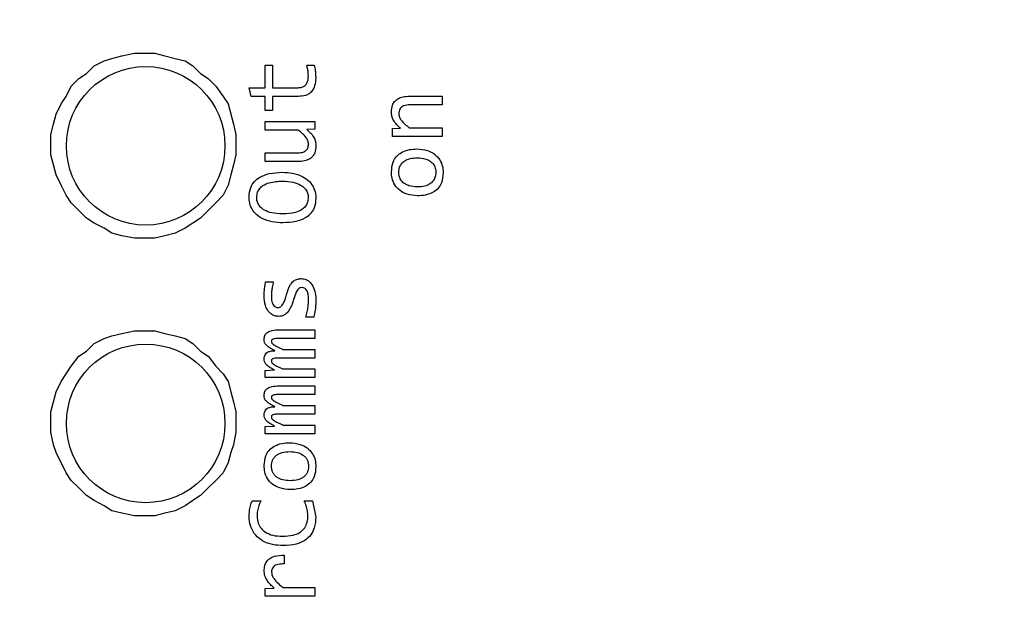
# Model space of a CAD drawing. Header units: millimetres. Extents: x 0 to 420, y 0 to 297.
# Tile 91 of 138: x 203.71 to 207.44, y 171.24 to 173.44. Entities that reach past the tile are written whole.
import ezdxf

# ---------------------------------------------------------------- set-up
doc = ezdxf.new("R2010")
doc.units = ezdxf.units.MM
doc.styles.add('SLDTEXTSTYLE0', font='TXT', dxfattribs={"width": 0.75})
doc.dimstyles.new('SLDDIMSTYLE0', dxfattribs={"dimtxt": 3.5, "dimasz": 3.302, "dimexe": 0, "dimexo": 0.0625, "dimgap": 0.875, "dimtad": 1, "dimlfac": 5, "dimrnd": 1e-09, "dimzin": 12, "dimdsep": 46, "dimtxsty": 'SLDTEXTSTYLE0', "dimsah": 1, "dimcen": 0.09, "dimadec": 0, "dimazin": 3, "dimtfac": 1, "dimtofl": 0, "dimtmove": 0, "dimatfit": 3, "dimfxl": 1, "dimfrac": 2, "dimtolj": 1, "dimtzin": 12, "dimarcsym": 0})

# ---------------------------------------------------------------- blocks, each defined once
blk = doc.blocks.new('_D_5')
at = {"color": 7, "linetype": 'Continuous', "lineweight": 18}
for p, q in [((186.436, 221.3553), (271.0027, 221.3553)), ((270.0027, 160.1553), (270.0027, 221.3553)), ((186.436, 160.1553), (271.0027, 160.1553))]:
    blk.add_line(p, q, dxfattribs=at)
for points in [[(270.0027, 221.3553), (269.4947, 218.0533), (270.5107, 218.0533)], [(270.0027, 160.1553), (270.5107, 163.4573), (269.4947, 163.4573)]]:
    blk.add_solid(points, dxfattribs=at)
at = {"color": 7, "linetype": 'Continuous', "lineweight": 18, "insert": (265.491, 186.8762), "char_height": 3.5, "attachment_point": 1, "rotation": 90, "style": 'SLDTEXTSTYLE0'}
blk.add_mtext('306', dxfattribs=at)

msp = doc.modelspace()

# ---------------------------------------------------------------- linework, layer by layer
at = {"color": 7, "linetype": 'Continuous', "lineweight": 25}
for p, q in [((204.0973, 173.3027), (204.1453, 173.3123)), ((204.1453, 173.3123), (204.2219, 173.3123)), ((204.2219, 173.3123), (204.2603, 173.3027)), ((203.9918, 173.2643), (204.0302, 173.2835)), ((204.0302, 173.2835), (204.059, 173.2931)), ((204.059, 173.2931), (204.0973, 173.3027)), ((204.2603, 173.3027), (204.2987, 173.2931)), ((204.2987, 173.2931), (204.337, 173.2835)), ((204.337, 173.2835), (204.3658, 173.2643)), ((203.9343, 173.2164), (203.9631, 173.2355)), ((203.9631, 173.2355), (203.9918, 173.2643)), ((204.3658, 173.2643), (204.3946, 173.2355)), ((204.3946, 173.2355), (204.4233, 173.2164)), ((204.639, 173.2668), (204.6666, 173.2668)), ((204.639, 173.182), (204.639, 173.2668)), ((204.6666, 173.2668), (204.6666, 173.182)), ((204.7971, 173.2668), (204.8253, 173.2668)), ((203.9055, 173.1876), (203.9343, 173.2164)), ((204.4233, 173.2164), (204.4521, 173.1876)), ((203.8863, 173.1492), (203.9055, 173.1876)), ((204.4521, 173.1876), (204.4809, 173.1492)), ((204.5787, 173.182), (204.639, 173.182)), ((204.587, 173.1491), (204.5787, 173.182)), ((204.6666, 173.182), (204.7625, 173.182)), ((203.8672, 173.1205), (203.8863, 173.1492)), ((204.4809, 173.1492), (204.5, 173.1205)), ((204.639, 173.1491), (204.587, 173.1491)), ((204.639, 173.0962), (204.639, 173.1491)), ((204.6666, 173.1491), (204.6666, 173.0962)), ((204.7651, 173.1491), (204.6666, 173.1491)), ((205.1862, 173.15), (205.3096, 173.15)), ((205.3096, 173.15), (205.3096, 173.1172)), ((203.848, 173.0821), (203.8672, 173.1205)), ((204.5, 173.1205), (204.5192, 173.0438)), ((204.6666, 173.0962), (204.639, 173.0962)), ((205.3096, 173.1172), (205.1888, 173.1172)), ((203.8384, 173.0438), (203.848, 173.0821)), ((204.639, 173.0546), (204.8279, 173.0546)), ((204.639, 173.0217), (204.639, 173.0546)), ((204.8279, 173.0546), (204.8279, 173.025)), ((203.8288, 173.0054), (203.8384, 173.0438)), ((204.5192, 173.0438), (204.5288, 173.0054)), ((204.7642, 173.0217), (204.639, 173.0217)), ((204.8279, 173.025), (204.7975, 173.0239)), ((205.1207, 173.0273), (205.1511, 173.0286)), ((205.1207, 172.998), (205.1207, 173.0273)), ((205.1842, 173.0308), (205.3096, 173.0308)), ((205.3096, 173.0308), (205.3096, 172.998)), ((203.8288, 172.9287), (203.8288, 173.0054)), ((204.5288, 173.0054), (204.5288, 172.9287)), ((205.3096, 172.998), (205.1207, 172.998)), ((203.8384, 172.8903), (203.8288, 172.9287)), ((204.5288, 172.9287), (204.5192, 172.8903)), ((204.639, 172.9353), (204.7598, 172.9353)), ((204.639, 172.9025), (204.639, 172.9353)), ((204.7625, 172.9025), (204.639, 172.9025)), ((203.848, 172.852), (203.8384, 172.8903)), ((204.5192, 172.8903), (204.5096, 172.852)), ((203.8672, 172.8136), (203.848, 172.852)), ((204.5096, 172.852), (204.5, 172.8136)), ((203.8863, 172.7753), (203.8672, 172.8136)), ((204.5, 172.8136), (204.4809, 172.7753)), ((203.9055, 172.7465), (203.8863, 172.7753)), ((204.4809, 172.7753), (204.4521, 172.7465)), ((203.9343, 172.7177), (203.9055, 172.7465)), ((203.9631, 172.689), (203.9343, 172.7177)), ((204.4233, 172.7177), (204.3946, 172.689)), ((204.4521, 172.7465), (204.4233, 172.7177)), ((203.9918, 172.6698), (203.9631, 172.689)), ((204.3946, 172.689), (204.3658, 172.6698)), ((204.0302, 172.6506), (203.9918, 172.6698)), ((204.059, 172.6314), (204.0302, 172.6506)), ((204.337, 172.6506), (204.2987, 172.6314)), ((204.3658, 172.6698), (204.337, 172.6506)), ((204.0973, 172.6219), (204.059, 172.6314)), ((204.1453, 172.6123), (204.0973, 172.6219)), ((204.2219, 172.6123), (204.1453, 172.6123)), ((204.2603, 172.6219), (204.2219, 172.6123)), ((204.2987, 172.6314), (204.2603, 172.6219)), ((204.641, 172.4476), (204.6701, 172.4476)), ((204.824, 172.3145), (204.7938, 172.3145)), ((204.6904, 172.2662), (204.8279, 172.2662)), ((204.8279, 172.2662), (204.8279, 172.2334)), ((203.9918, 172.2145), (204.0302, 172.2336)), ((204.0302, 172.2336), (204.059, 172.2432)), ((204.059, 172.2432), (204.0973, 172.2528)), ((204.0973, 172.2528), (204.1453, 172.2624)), ((204.1453, 172.2624), (204.2219, 172.2624)), ((204.2219, 172.2624), (204.2603, 172.2528)), ((204.2603, 172.2528), (204.2987, 172.2432)), ((204.2987, 172.2432), (204.337, 172.2336)), ((204.337, 172.2336), (204.3658, 172.2145)), ((204.8279, 172.2334), (204.6922, 172.2334)), ((203.9631, 172.1857), (203.9918, 172.2145)), ((204.3658, 172.2145), (204.3946, 172.1857)), ((204.7065, 172.1922), (204.8279, 172.1922)), ((204.8279, 172.1922), (204.8279, 172.1593)), ((203.9055, 172.1282), (203.9343, 172.1665)), ((203.9343, 172.1665), (203.9631, 172.1857)), ((204.3946, 172.1857), (204.4233, 172.1665)), ((204.4233, 172.1665), (204.4521, 172.1282)), ((204.8279, 172.1593), (204.6957, 172.1593)), ((203.8863, 172.0994), (203.9055, 172.1282)), ((204.4521, 172.1282), (204.4809, 172.0994)), ((204.7065, 172.1181), (204.8279, 172.1181)), ((204.8279, 172.1181), (204.8279, 172.0853)), ((203.8672, 172.0706), (203.8863, 172.0994)), ((204.4809, 172.0994), (204.5, 172.0706)), ((204.639, 172.1126), (204.675, 172.1142)), ((204.639, 172.0853), (204.639, 172.1126)), ((204.8279, 172.0853), (204.639, 172.0853)), ((203.848, 172.0322), (203.8672, 172.0706)), ((204.5, 172.0706), (204.5096, 172.0322)), ((204.6904, 172.0542), (204.8279, 172.0542)), ((204.8279, 172.0542), (204.8279, 172.0214)), ((203.8384, 171.9939), (203.848, 172.0322)), ((204.5096, 172.0322), (204.5192, 171.9939)), ((204.8279, 172.0214), (204.6922, 172.0214)), ((203.8288, 171.9556), (203.8384, 171.9939)), ((204.5192, 171.9939), (204.5288, 171.9556)), ((204.7065, 171.9802), (204.8279, 171.9802)), ((204.8279, 171.9802), (204.8279, 171.9473)), ((203.8288, 171.8788), (203.8288, 171.9556)), ((204.5288, 171.9556), (204.5288, 171.8788)), ((204.8279, 171.9473), (204.6957, 171.9473)), ((204.639, 171.9006), (204.675, 171.9021)), ((204.639, 171.8733), (204.639, 171.9006)), ((204.7065, 171.9061), (204.8279, 171.9061)), ((204.8279, 171.9061), (204.8279, 171.8733)), ((203.8384, 171.8309), (203.8288, 171.8788)), ((204.5288, 171.8788), (204.5192, 171.8309)), ((204.8279, 171.8733), (204.639, 171.8733)), ((203.848, 171.8021), (203.8384, 171.8309)), ((204.5192, 171.8309), (204.5096, 171.8021)), ((203.8863, 171.7254), (203.848, 171.8021)), ((204.5096, 171.8021), (204.5, 171.7638)), ((204.5, 171.7638), (204.4809, 171.7254)), ((203.9055, 171.6966), (203.8863, 171.7254)), ((204.4809, 171.7254), (204.4521, 171.6966)), ((203.9343, 171.6679), (203.9055, 171.6966)), ((204.4521, 171.6966), (204.4233, 171.6679)), ((203.9631, 171.6391), (203.9343, 171.6679)), ((203.9918, 171.6199), (203.9631, 171.6391)), ((204.3946, 171.6391), (204.3658, 171.6199)), ((204.4233, 171.6679), (204.3946, 171.6391)), ((204.0302, 171.6007), (203.9918, 171.6199)), ((204.059, 171.5816), (204.0302, 171.6007)), ((204.337, 171.6007), (204.2987, 171.5816)), ((204.3658, 171.6199), (204.337, 171.6007)), ((204.5908, 171.6196), (204.6236, 171.6196)), ((204.7871, 171.6196), (204.8187, 171.6196)), ((204.8187, 171.6196), (204.831, 171.5577)), ((204.0973, 171.572), (204.059, 171.5816)), ((204.1453, 171.5624), (204.0973, 171.572)), ((204.2219, 171.5624), (204.1453, 171.5624)), ((204.2603, 171.572), (204.2219, 171.5624)), ((204.2987, 171.5816), (204.2603, 171.572)), ((204.7111, 171.4134), (204.7111, 171.3804)), ((204.639, 171.2882), (204.6739, 171.2891)), ((204.639, 171.2583), (204.639, 171.2882)), ((204.7067, 171.2913), (204.8279, 171.2913)), ((204.8279, 171.2913), (204.8279, 171.2583)), ((204.8279, 171.2583), (204.639, 171.2583))]:
    msp.add_line(p, q, dxfattribs=at)
for centre in [(204.1873, 172.9623), (204.1873, 171.9123)]:
    msp.add_circle(centre, 0.3, dxfattribs=at)
for points, knots in [([(204.8028, 173.2247), (204.8027, 173.228), (204.8025, 173.2368), (204.8006, 173.2509), (204.7983, 173.2615), (204.7971, 173.2668)], [0, 0, 0, 0, 0.235101, 0.616167, 1, 1, 1, 1]), ([(204.8253, 173.2668), (204.8267, 173.2603), (204.8291, 173.2492), (204.8303, 173.2334), (204.8305, 173.2242), (204.8306, 173.2196)], [0, 0, 0, 0, 0.421428, 0.71017, 1, 1, 1, 1]), ([(204.7625, 173.182), (204.7681, 173.1823), (204.7773, 173.1828), (204.789, 173.1886), (204.7969, 173.197), (204.802, 173.2095), (204.8025, 173.2192), (204.8028, 173.2247)], [0, 0, 0, 0, 0.249902, 0.409045, 0.568999, 0.754573, 1, 1, 1, 1]), ([(204.8306, 173.2196), (204.83, 173.2091), (204.8292, 173.1925), (204.8198, 173.1715), (204.8072, 173.1589), (204.7884, 173.1504), (204.7741, 173.1496), (204.7651, 173.1491)], [0, 0, 0, 0, 0.28426, 0.448353, 0.613848, 0.758001, 1, 1, 1, 1]), ([(205.1172, 173.091), (205.1178, 173.0995), (205.1188, 173.1135), (205.1285, 173.1304), (205.1422, 173.1418), (205.1621, 173.149), (205.1776, 173.1497), (205.1862, 173.15)], [0, 0, 0, 0, 0.245343, 0.398885, 0.552697, 0.752911, 1, 1, 1, 1]), ([(205.1511, 173.0286), (205.1411, 173.038), (205.1272, 173.0511), (205.118, 173.0743), (205.1175, 173.0853), (205.1172, 173.091)], [0, 0, 0, 0, 0.552444, 0.768625, 1, 1, 1, 1]), ([(205.1888, 173.1172), (205.18, 173.1168), (205.1681, 173.1162), (205.1548, 173.1087), (205.1488, 173.1014), (205.1458, 173.0928), (205.1455, 173.0871), (205.1454, 173.0844)], [0, 0, 0, 0, 0.416472, 0.570051, 0.724672, 0.864971, 1, 1, 1, 1]), ([(205.1454, 173.0844), (205.1458, 173.0798), (205.1466, 173.0707), (205.159, 173.051), (205.1733, 173.0395), (205.1842, 173.0308)], [0, 0, 0, 0, 0.199839, 0.391977, 1, 1, 1, 1]), ([(204.8032, 172.9682), (204.8028, 172.9726), (204.802, 172.9815), (204.7898, 173.0014), (204.7753, 173.0129), (204.7642, 173.0217)], [0, 0, 0, 0, 0.194171, 0.38348, 1, 1, 1, 1]), ([(204.7975, 173.0239), (204.8075, 173.0145), (204.8214, 173.0015), (204.8305, 172.9782), (204.831, 172.9672), (204.8312, 172.9616)], [0, 0, 0, 0, 0.551916, 0.768262, 1, 1, 1, 1]), ([(204.7598, 172.9353), (204.7662, 172.9356), (204.7753, 172.936), (204.7861, 172.9396), (204.7924, 172.9432), (204.7974, 172.948), (204.8008, 172.9538), (204.8029, 172.9607), (204.8031, 172.9656), (204.8032, 172.9682)], [0, 0, 0, 0, 0.308208, 0.435505, 0.549777, 0.656632, 0.762859, 0.87536, 1, 1, 1, 1]), ([(204.8312, 172.9616), (204.8306, 172.9528), (204.8296, 172.9388), (204.8199, 172.9219), (204.8063, 172.9106), (204.7864, 172.9035), (204.771, 172.9029), (204.7625, 172.9025)], [0, 0, 0, 0, 0.24985, 0.401661, 0.553778, 0.75323, 1, 1, 1, 1]), ([(205.1172, 172.8637), (205.1182, 172.8765), (205.12, 172.8974), (205.1353, 172.9226), (205.1565, 172.9396), (205.1838, 172.949), (205.2039, 172.9499), (205.2135, 172.9504)], [0, 0, 0, 0, 0.257558, 0.4228058, 0.5883399, 0.8042555, 1, 1, 1, 1]), ([(205.2135, 172.9504), (205.2271, 172.9494), (205.2506, 172.9476), (205.281, 172.9323), (205.3007, 172.9106), (205.3115, 172.8851), (205.3124, 172.868), (205.3129, 172.8598)], [0, 0, 0, 0, 0.2677092, 0.463613, 0.660672, 0.837729, 1, 1, 1, 1]), ([(205.1449, 172.8618), (205.1455, 172.8686), (205.1465, 172.8806), (205.1551, 172.8958), (205.1686, 172.9074), (205.1891, 172.9157), (205.2057, 172.9164), (205.215, 172.9169)], [0, 0, 0, 0, 0.201383, 0.354524, 0.507683, 0.724032, 1, 1, 1, 1]), ([(205.215, 172.9169), (205.2258, 172.9162), (205.2431, 172.9151), (205.2648, 172.9049), (205.2781, 172.8913), (205.2845, 172.8758), (205.2849, 172.8659), (205.2851, 172.8618)], [0, 0, 0, 0, 0.320293, 0.512035, 0.705287, 0.87523, 1, 1, 1, 1]), ([(204.5784, 172.7683), (204.5795, 172.7806), (204.5812, 172.8018), (204.5976, 172.8278), (204.6216, 172.847), (204.6579, 172.8599), (204.6869, 172.8612), (204.7032, 172.862)], [0, 0, 0, 0, 0.2073682, 0.3573265, 0.5071267, 0.7238125, 1, 1, 1, 1]), ([(204.7032, 172.862), (204.7166, 172.8614), (204.7435, 172.8604), (204.7794, 172.8484), (204.8081, 172.8286), (204.825, 172.803), (204.8307, 172.7804), (204.8311, 172.7679), (204.8312, 172.7645)], [0, 0, 0, 0, 0.222473, 0.446327, 0.618849, 0.792591, 0.944289, 1, 1, 1, 1]), ([(205.2161, 172.7732), (205.2026, 172.7742), (205.179, 172.7759), (205.1487, 172.7916), (205.1291, 172.8133), (205.1185, 172.8387), (205.1176, 172.8557), (205.1172, 172.8637)], [0, 0, 0, 0, 0.26852, 0.46509, 0.662738, 0.841004, 1, 1, 1, 1]), ([(205.215, 172.8067), (205.2042, 172.8073), (205.187, 172.8084), (205.1653, 172.8187), (205.152, 172.8322), (205.1456, 172.8477), (205.1451, 172.8576), (205.1449, 172.8618)], [0, 0, 0, 0, 0.320293, 0.512035, 0.705287, 0.87523, 1, 1, 1, 1]), ([(205.2851, 172.8618), (205.2846, 172.855), (205.2836, 172.843), (205.275, 172.8278), (205.2616, 172.8162), (205.241, 172.8079), (205.2244, 172.8071), (205.215, 172.8067)], [0, 0, 0, 0, 0.201285, 0.353807, 0.506253, 0.721751, 1, 1, 1, 1]), ([(204.6078, 172.7663), (204.6082, 172.7731), (204.6091, 172.7855), (204.6183, 172.8012), (204.6332, 172.8145), (204.6626, 172.8267), (204.6885, 172.8278), (204.7056, 172.8285)], [0, 0, 0, 0, 0.15543, 0.281818, 0.407695, 0.609229, 1, 1, 1, 1]), ([(204.7056, 172.8285), (204.719, 172.8278), (204.7424, 172.8267), (204.7712, 172.8166), (204.7891, 172.8028), (204.7992, 172.7876), (204.802, 172.7749), (204.8021, 172.7678), (204.8021, 172.7663)], [0, 0, 0, 0, 0.3139131, 0.5454322, 0.7026381, 0.8333635, 0.9644092, 1, 1, 1, 1]), ([(205.3129, 172.8598), (205.3118, 172.847), (205.3101, 172.8262), (205.2948, 172.801), (205.2736, 172.7841), (205.2462, 172.7745), (205.2259, 172.7736), (205.2161, 172.7732)], [0, 0, 0, 0, 0.256895, 0.42118, 0.585667, 0.801736, 1, 1, 1, 1]), ([(204.706, 172.6711), (204.6926, 172.6716), (204.6657, 172.6727), (204.6298, 172.6846), (204.6014, 172.7045), (204.5845, 172.73), (204.5789, 172.7526), (204.5785, 172.765), (204.5784, 172.7683)], [0, 0, 0, 0, 0.223086, 0.447525, 0.619644, 0.792899, 0.945132, 1, 1, 1, 1]), ([(204.7043, 172.7046), (204.6908, 172.7053), (204.6674, 172.7064), (204.6386, 172.7164), (204.6208, 172.73), (204.6108, 172.7449), (204.6079, 172.7575), (204.6078, 172.7647), (204.6078, 172.7663)], [0, 0, 0, 0, 0.3146503, 0.5484879, 0.702906, 0.8320918, 0.961603, 1, 1, 1, 1]), ([(204.8021, 172.7663), (204.8016, 172.7595), (204.8007, 172.7471), (204.7913, 172.7315), (204.7764, 172.7184), (204.747, 172.7063), (204.7212, 172.7053), (204.7043, 172.7046)], [0, 0, 0, 0, 0.155972, 0.282552, 0.408547, 0.611084, 1, 1, 1, 1]), ([(204.8312, 172.7645), (204.8302, 172.7519), (204.8284, 172.7305), (204.812, 172.7046), (204.7882, 172.6858), (204.7518, 172.6731), (204.7225, 172.6718), (204.706, 172.6711)], [0, 0, 0, 0, 0.212412, 0.358588, 0.504624, 0.720913, 1, 1, 1, 1]), ([(204.7204, 172.3998), (204.7244, 172.4127), (204.7302, 172.4311), (204.7448, 172.4502), (204.7586, 172.4583), (204.7694, 172.4599), (204.7757, 172.4599), (204.7763, 172.4599)], [0, 0, 0, 0, 0.4498887, 0.6437922, 0.7898176, 0.9770802, 1, 1, 1, 1]), ([(204.7763, 172.4599), (204.782, 172.4594), (204.7928, 172.4585), (204.8066, 172.4498), (204.8193, 172.4348), (204.8291, 172.4114), (204.8305, 172.3917), (204.8312, 172.3813)], [0, 0, 0, 0, 0.156964, 0.301562, 0.446099, 0.705508, 1, 1, 1, 1]), ([(204.6355, 172.3947), (204.6357, 172.4014), (204.636, 172.4136), (204.6379, 172.4313), (204.64, 172.4421), (204.641, 172.4476)], [0, 0, 0, 0, 0.375839, 0.68723, 1, 1, 1, 1]), ([(204.6701, 172.4476), (204.6687, 172.4411), (204.666, 172.4291), (204.6635, 172.4112), (204.6631, 172.3999), (204.6628, 172.3943)], [0, 0, 0, 0, 0.371074, 0.684649, 1, 1, 1, 1]), ([(204.779, 172.426), (204.7763, 172.4258), (204.7715, 172.4255), (204.7648, 172.4214), (204.7557, 172.4092), (204.7506, 172.393), (204.7466, 172.3797), (204.7455, 172.3762)], [0, 0, 0, 0, 0.1261, 0.219417, 0.353189, 0.827531, 1, 1, 1, 1]), ([(204.8035, 172.3799), (204.8033, 172.3861), (204.803, 172.3974), (204.7996, 172.411), (204.794, 172.4198), (204.7881, 172.4245), (204.7826, 172.4259), (204.7797, 172.426), (204.779, 172.426)], [0, 0, 0, 0, 0.317191, 0.583527, 0.715483, 0.848748, 0.96241, 1, 1, 1, 1]), ([(204.6891, 172.3169), (204.6844, 172.3174), (204.6748, 172.3185), (204.6614, 172.3255), (204.6487, 172.3387), (204.6373, 172.362), (204.6362, 172.3825), (204.6355, 172.3947)], [0, 0, 0, 0, 0.133402, 0.27646, 0.420641, 0.652548, 1, 1, 1, 1]), ([(204.6628, 172.3943), (204.6631, 172.3872), (204.6635, 172.3765), (204.6676, 172.3636), (204.6722, 172.3564), (204.6779, 172.3522), (204.683, 172.3506), (204.6861, 172.3505), (204.6871, 172.3504)], [0, 0, 0, 0, 0.378881, 0.572123, 0.719833, 0.833087, 0.946161, 1, 1, 1, 1]), ([(204.6871, 172.3504), (204.6899, 172.3507), (204.6949, 172.3511), (204.7017, 172.3558), (204.7123, 172.3711), (204.7168, 172.387), (204.7204, 172.3998)], [0, 0, 0, 0, 0.132866, 0.228133, 0.381392, 1, 1, 1, 1]), ([(204.7938, 172.3145), (204.7955, 172.3209), (204.7989, 172.3338), (204.8026, 172.3557), (204.8031, 172.3712), (204.8035, 172.3799)], [0, 0, 0, 0, 0.30159, 0.603213, 1, 1, 1, 1]), ([(204.8312, 172.3813), (204.8311, 172.3746), (204.8309, 172.3613), (204.829, 172.3389), (204.8258, 172.3234), (204.824, 172.3145)], [0, 0, 0, 0, 0.297199, 0.594477, 1, 1, 1, 1]), ([(204.7455, 172.3762), (204.7413, 172.3633), (204.7349, 172.3436), (204.7173, 172.3245), (204.7023, 172.3176), (204.6933, 172.3171), (204.6891, 172.3169)], [0, 0, 0, 0, 0.456336, 0.693215, 0.858643, 1, 1, 1, 1]), ([(204.6355, 172.2305), (204.6357, 172.2333), (204.6359, 172.2387), (204.6386, 172.2462), (204.6431, 172.2526), (204.6519, 172.2598), (204.6682, 172.2654), (204.6823, 172.2659), (204.6904, 172.2662)], [0, 0, 0, 0, 0.113766, 0.217836, 0.319079, 0.424912, 0.673892, 1, 1, 1, 1]), ([(204.6765, 172.1873), (204.6705, 172.1901), (204.6583, 172.1958), (204.6442, 172.206), (204.6364, 172.2187), (204.6358, 172.2265), (204.6355, 172.2305)], [0, 0, 0, 0, 0.31626, 0.63575, 0.810014, 1, 1, 1, 1]), ([(204.6922, 172.2334), (204.6874, 172.2333), (204.6806, 172.2333), (204.672, 172.2319), (204.6674, 172.2303), (204.6645, 172.2282), (204.6632, 172.2257), (204.6629, 172.2237), (204.6628, 172.2225), (204.6628, 172.2224)], [0, 0, 0, 0, 0.408608, 0.594695, 0.749922, 0.823438, 0.897775, 0.988774, 1, 1, 1, 1]), ([(204.6628, 172.2224), (204.663, 172.2212), (204.6632, 172.2188), (204.6658, 172.2143), (204.6782, 172.2047), (204.693, 172.1986), (204.705, 172.1929), (204.7065, 172.1922)], [0, 0, 0, 0, 0.065093, 0.130121, 0.275726, 0.908181, 1, 1, 1, 1]), ([(204.6355, 172.156), (204.6358, 172.1602), (204.6363, 172.1673), (204.6414, 172.176), (204.6488, 172.1823), (204.6609, 172.1867), (204.6706, 172.1871), (204.6765, 172.1873)], [0, 0, 0, 0, 0.213062, 0.357284, 0.501571, 0.70092, 1, 1, 1, 1]), ([(204.675, 172.1142), (204.669, 172.1171), (204.657, 172.123), (204.6429, 172.1333), (204.6363, 172.1457), (204.6358, 172.1527), (204.6355, 172.156)], [0, 0, 0, 0, 0.328216, 0.660027, 0.837064, 1, 1, 1, 1]), ([(204.6957, 172.1593), (204.6912, 172.1593), (204.6822, 172.1591), (204.672, 172.1582), (204.6662, 172.1555), (204.6643, 172.1537), (204.6631, 172.1512), (204.6629, 172.1493), (204.6628, 172.1481)], [0, 0, 0, 0, 0.3527583, 0.7072961, 0.7880242, 0.8488477, 0.909866, 1, 1, 1, 1]), ([(204.6628, 172.1481), (204.663, 172.1469), (204.6632, 172.1445), (204.6659, 172.1401), (204.6783, 172.1303), (204.693, 172.124), (204.7051, 172.1187), (204.7065, 172.1181)], [0, 0, 0, 0, 0.064617, 0.128952, 0.276234, 0.918761, 1, 1, 1, 1]), ([(204.6355, 172.0185), (204.6357, 172.0213), (204.6359, 172.0267), (204.6386, 172.0342), (204.6431, 172.0406), (204.6519, 172.0478), (204.6682, 172.0534), (204.6823, 172.0539), (204.6904, 172.0542)], [0, 0, 0, 0, 0.1137656, 0.2178362, 0.3190787, 0.4249119, 0.6738918, 1, 1, 1, 1]), ([(204.6765, 171.9753), (204.6705, 171.9781), (204.6583, 171.9838), (204.6442, 171.994), (204.6364, 172.0067), (204.6358, 172.0145), (204.6355, 172.0185)], [0, 0, 0, 0, 0.31626, 0.63575, 0.810014, 1, 1, 1, 1]), ([(204.6922, 172.0214), (204.6874, 172.0213), (204.6806, 172.0212), (204.672, 172.0199), (204.6674, 172.0183), (204.6645, 172.0162), (204.6632, 172.0137), (204.6629, 172.0117), (204.6628, 172.0105), (204.6628, 172.0104)], [0, 0, 0, 0, 0.408608, 0.594695, 0.749922, 0.823438, 0.897775, 0.988774, 1, 1, 1, 1]), ([(204.6628, 172.0104), (204.663, 172.0092), (204.6632, 172.0068), (204.6658, 172.0023), (204.6782, 171.9927), (204.693, 171.9866), (204.705, 171.9809), (204.7065, 171.9802)], [0, 0, 0, 0, 0.065093, 0.130121, 0.275726, 0.908181, 1, 1, 1, 1]), ([(204.6355, 171.944), (204.6358, 171.9482), (204.6363, 171.9553), (204.6414, 171.964), (204.6488, 171.9703), (204.6609, 171.9747), (204.6706, 171.9751), (204.6765, 171.9753)], [0, 0, 0, 0, 0.213062, 0.357284, 0.501571, 0.70092, 1, 1, 1, 1]), ([(204.675, 171.9021), (204.669, 171.9051), (204.657, 171.9109), (204.6429, 171.9213), (204.6363, 171.9337), (204.6358, 171.9407), (204.6355, 171.944)], [0, 0, 0, 0, 0.328216, 0.660027, 0.837064, 1, 1, 1, 1]), ([(204.6957, 171.9473), (204.6912, 171.9473), (204.6822, 171.9471), (204.672, 171.9462), (204.6662, 171.9434), (204.6643, 171.9417), (204.6631, 171.9392), (204.6629, 171.9372), (204.6628, 171.9361)], [0, 0, 0, 0, 0.3527583, 0.7072961, 0.7880242, 0.8488477, 0.909866, 1, 1, 1, 1]), ([(204.6628, 171.9361), (204.663, 171.9349), (204.6632, 171.9325), (204.6659, 171.9281), (204.6783, 171.9183), (204.693, 171.912), (204.7051, 171.9067), (204.7065, 171.9061)], [0, 0, 0, 0, 0.064617, 0.128952, 0.276234, 0.918761, 1, 1, 1, 1]), ([(204.6355, 171.7523), (204.6366, 171.765), (204.6383, 171.7859), (204.6536, 171.8112), (204.6748, 171.8281), (204.7021, 171.8376), (204.7223, 171.8385), (204.7318, 171.8389)], [0, 0, 0, 0, 0.257558, 0.4228058, 0.5883399, 0.8042555, 1, 1, 1, 1]), ([(204.7318, 171.8389), (204.7454, 171.8379), (204.7689, 171.8362), (204.7994, 171.8208), (204.8191, 171.7991), (204.8298, 171.7737), (204.8308, 171.7565), (204.8312, 171.7483)], [0, 0, 0, 0, 0.267709, 0.463613, 0.660672, 0.837729, 1, 1, 1, 1]), ([(204.6633, 171.7503), (204.6635, 171.7544), (204.6638, 171.7623), (204.6672, 171.7734), (204.6729, 171.783), (204.6809, 171.7911), (204.6912, 171.7975), (204.7086, 171.8041), (204.7232, 171.8049), (204.7334, 171.8054)], [0, 0, 0, 0, 0.122245, 0.23419, 0.341463, 0.450418, 0.570517, 0.699465, 1, 1, 1, 1]), ([(204.7334, 171.8054), (204.7427, 171.8049), (204.7599, 171.8041), (204.7799, 171.7953), (204.7919, 171.7848), (204.7987, 171.7747), (204.8028, 171.763), (204.8032, 171.7546), (204.8035, 171.7503)], [0, 0, 0, 0, 0.277643, 0.511186, 0.634233, 0.751634, 0.871107, 1, 1, 1, 1]), ([(204.7345, 171.6617), (204.7209, 171.6627), (204.6974, 171.6645), (204.667, 171.6801), (204.6474, 171.7019), (204.6369, 171.7273), (204.636, 171.7443), (204.6355, 171.7523)], [0, 0, 0, 0, 0.26852, 0.46509, 0.662738, 0.841004, 1, 1, 1, 1]), ([(204.7334, 171.6952), (204.724, 171.6957), (204.7069, 171.6965), (204.6869, 171.7053), (204.6749, 171.7158), (204.6681, 171.7259), (204.664, 171.7376), (204.6635, 171.746), (204.6633, 171.7503)], [0, 0, 0, 0, 0.277643, 0.511186, 0.634233, 0.751634, 0.871107, 1, 1, 1, 1]), ([(204.8035, 171.7503), (204.8033, 171.7462), (204.8029, 171.7383), (204.7995, 171.7272), (204.7939, 171.7176), (204.7858, 171.7095), (204.7755, 171.7031), (204.7581, 171.6965), (204.7436, 171.6957), (204.7334, 171.6952)], [0, 0, 0, 0, 0.122252, 0.2342, 0.341471, 0.45042, 0.570527, 0.699478, 1, 1, 1, 1]), ([(204.8312, 171.7483), (204.8302, 171.7356), (204.8285, 171.7147), (204.8131, 171.6895), (204.7919, 171.6726), (204.7645, 171.663), (204.7442, 171.6621), (204.7345, 171.6617)], [0, 0, 0, 0, 0.256895, 0.42118, 0.585667, 0.801736, 1, 1, 1, 1]), ([(204.5789, 171.5597), (204.5791, 171.5663), (204.5795, 171.5799), (204.5832, 171.6002), (204.5882, 171.6131), (204.5908, 171.6196)], [0, 0, 0, 0, 0.325589, 0.65904, 1, 1, 1, 1]), ([(204.6236, 171.6196), (204.6207, 171.6136), (204.6148, 171.6015), (204.6095, 171.5815), (204.6089, 171.5678), (204.6086, 171.5608)], [0, 0, 0, 0, 0.327116, 0.658281, 1, 1, 1, 1]), ([(204.801, 171.5614), (204.8007, 171.5681), (204.8002, 171.5814), (204.7953, 171.6011), (204.7899, 171.6134), (204.7871, 171.6196)], [0, 0, 0, 0, 0.33266, 0.662483, 1, 1, 1, 1]), ([(204.7076, 171.4497), (204.6942, 171.4504), (204.6672, 171.4518), (204.6307, 171.4652), (204.6021, 171.488), (204.5845, 171.5173), (204.5792, 171.5425), (204.5789, 171.5566), (204.5789, 171.5597)], [0, 0, 0, 0, 0.211297, 0.423689, 0.600791, 0.778247, 0.951252, 1, 1, 1, 1]), ([(204.6086, 171.5608), (204.6094, 171.5518), (204.6108, 171.5354), (204.623, 171.5146), (204.6421, 171.4982), (204.6702, 171.4869), (204.6926, 171.4858), (204.7047, 171.4852)], [0, 0, 0, 0, 0.194649, 0.353495, 0.512198, 0.736833, 1, 1, 1, 1]), ([(204.7047, 171.4852), (204.7182, 171.4858), (204.7407, 171.4868), (204.7687, 171.4974), (204.7868, 171.5125), (204.7983, 171.5332), (204.8009, 171.5504), (204.801, 171.5604), (204.801, 171.5614)], [0, 0, 0, 0, 0.288237, 0.480419, 0.632742, 0.78547, 0.977578, 1, 1, 1, 1]), ([(204.831, 171.5577), (204.8301, 171.5441), (204.8286, 171.5203), (204.813, 171.4894), (204.7889, 171.4669), (204.7525, 171.4519), (204.724, 171.4505), (204.7076, 171.4497)], [0, 0, 0, 0, 0.21674, 0.380026, 0.543718, 0.73666, 1, 1, 1, 1]), ([(204.6355, 171.355), (204.6359, 171.3618), (204.6367, 171.3741), (204.6446, 171.3904), (204.6574, 171.4028), (204.68, 171.4128), (204.6989, 171.4132), (204.7111, 171.4134)], [0, 0, 0, 0, 0.185001, 0.335076, 0.485491, 0.667255, 1, 1, 1, 1]), ([(204.7111, 171.3804), (204.7037, 171.3803), (204.6926, 171.3802), (204.6789, 171.3761), (204.6707, 171.3703), (204.6656, 171.3628), (204.6639, 171.3557), (204.6638, 171.3516), (204.6637, 171.3502)], [0, 0, 0, 0, 0.346336, 0.519644, 0.662611, 0.806274, 0.934339, 1, 1, 1, 1]), ([(204.6739, 171.2891), (204.6638, 171.2983), (204.6492, 171.3116), (204.6374, 171.3356), (204.6362, 171.3484), (204.6355, 171.355)], [0, 0, 0, 0, 0.51364, 0.74771, 1, 1, 1, 1]), ([(204.6637, 171.3502), (204.6642, 171.3458), (204.6651, 171.3369), (204.6737, 171.322), (204.6877, 171.3068), (204.7003, 171.2965), (204.7067, 171.2913)], [0, 0, 0, 0, 0.174646, 0.352574, 0.671909, 1, 1, 1, 1])]:
    msp.add_open_spline(points, degree=3, knots=knots, dxfattribs=at)

# ---------------------------------------------------------------- dimensions: what is measured, and where the dimension line sits
at = {"color": 7, "linetype": 'Continuous', "lineweight": 18}
dim = msp.add_linear_dim(base=(270.0027, 221.3553), p1=(185.436, 160.1553), p2=(185.436, 221.3553), angle=90, dimstyle='SLDDIMSTYLE0', dxfattribs=at)
dim.commit()
dim.dimension.update_dxf_attribs({"geometry": '_D_5', "text_midpoint": (270.0027, 190.7553), "dimtype": 160})

doc.saveas('drawing.dxf')
